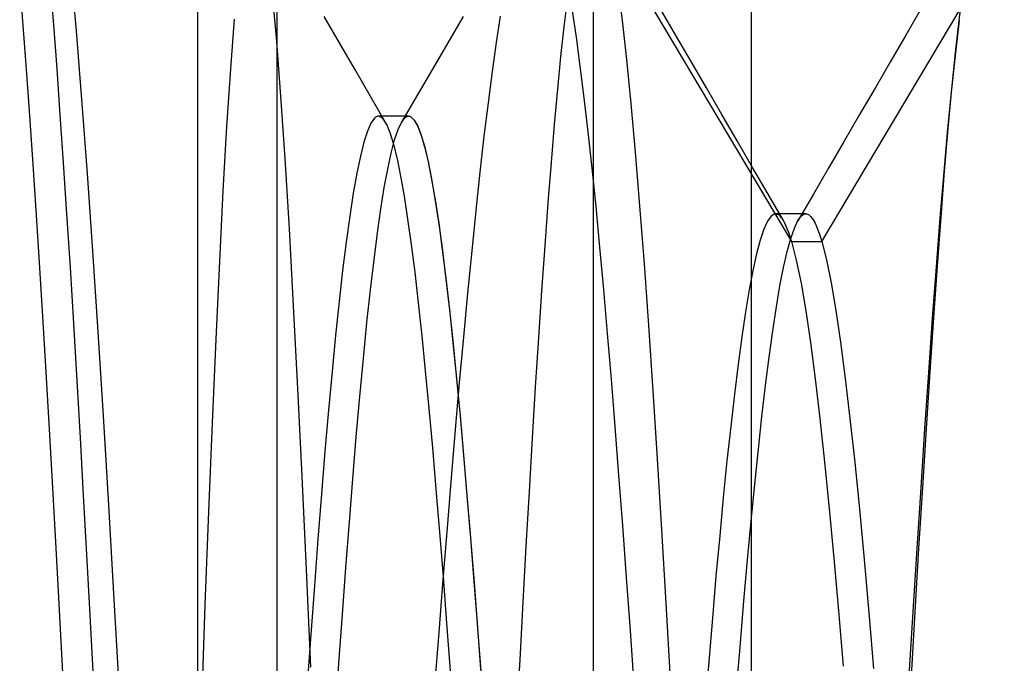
# Model space of a CAD drawing. Header units: millimetres. Extents: x 0 to 93, y -50 to 1.2.
# Tile 7 of 137: x 1.174 to 2.42, y -43.268 to -42.454. Entities that reach past the tile are written whole.
import ezdxf

# ---------------------------------------------------------------- set-up
doc = ezdxf.new("R2010")
doc.units = ezdxf.units.MM
doc.layers.add('MAIN-2', color=7, linetype='Continuous')

msp = doc.modelspace()

# ---------------------------------------------------------------- linework, layer by layer
at = {"layer": 'MAIN-2'}
for p, q in [((2.1, -26.8), (2.1, -49.2)), ((1.5, -45.7), (1.5, -41.2)), ((1.9, -42), (1.9, -44.3)), ((1.4, -43.8), (1.4, -42.3)), ((1.4, -43.8), (1.4, -42.3)), ((1.9198, -42.3472), (2.1509, -42.7347)), ((1.9198, -42.3472), (2.1509, -42.7347)), ((2.1891, -42.7348), (2.4201, -42.3473)), ((2.1891, -42.7348), (2.4201, -42.3473)), ((1.2387, -42.3904), (1.2457, -42.4685)), ((1.2387, -42.3904), (1.2457, -42.4685)), ((1.1786, -42.4561), (1.1744, -42.4043)), ((1.1786, -42.4561), (1.1744, -42.4043)), ((1.2128, -42.4076), (1.2171, -42.4607)), ((1.2128, -42.4076), (1.2171, -42.4607)), ((1.931, -42.4124), (1.9365, -42.4552)), ((1.931, -42.4124), (1.9365, -42.4552)), ((1.4997, -42.4821), (1.4945, -42.4238)), ((1.4997, -42.4821), (1.4945, -42.4238)), ((1.8633, -42.4633), (1.8674, -42.4296)), ((1.8633, -42.4633), (1.8674, -42.4296)), ((2.363, -42.4552), (2.3665, -42.4276)), ((2.363, -42.4552), (2.3665, -42.4276)), ((1.5792, -42.4836), (1.5598, -42.4501)), ((1.5792, -42.4836), (1.5598, -42.4501)), ((1.7355, -42.4501), (1.716, -42.4836)), ((1.7355, -42.4501), (1.716, -42.4836)), ((1.7823, -42.4497), (1.7772, -42.4832)), ((1.7823, -42.4497), (1.7772, -42.4832)), ((1.8787, -42.4766), (1.8738, -42.4433)), ((1.8787, -42.4766), (1.8738, -42.4433)), ((2.0043, -42.4735), (1.9849, -42.44)), ((2.0043, -42.4735), (1.9849, -42.44)), ((2.3149, -42.4402), (2.2954, -42.4738)), ((2.3149, -42.4402), (2.2954, -42.4738)), ((1.1828, -42.5114), (1.1786, -42.4561)), ((1.1828, -42.5114), (1.1786, -42.4561)), ((1.2171, -42.4607), (1.2213, -42.5164)), ((1.2171, -42.4607), (1.2213, -42.5164)), ((1.4457, -42.4535), (1.441, -42.5166)), ((1.4457, -42.4535), (1.441, -42.5166)), ((1.8592, -42.5008), (1.8633, -42.4633)), ((1.8592, -42.5008), (1.8633, -42.4633)), ((1.9365, -42.4552), (1.9421, -42.5045)), ((1.9365, -42.4552), (1.9421, -42.5045)), ((2.363, -42.4552), (2.3582, -42.4964)), ((2.363, -42.4552), (2.3582, -42.4964)), ((2.3583, -42.4963), (2.363, -42.4552)), ((2.3583, -42.4963), (2.363, -42.4552)), ((1.2457, -42.4685), (1.2528, -42.5554)), ((1.2457, -42.4685), (1.2528, -42.5554)), ((1.8837, -42.5131), (1.8787, -42.4766)), ((1.8837, -42.5131), (1.8787, -42.4766)), ((2.0238, -42.507), (2.0043, -42.4735)), ((2.0238, -42.507), (2.0043, -42.4735)), ((2.2954, -42.4738), (2.276, -42.5073)), ((2.2954, -42.4738), (2.276, -42.5073)), ((1.505, -42.551), (1.4997, -42.4821)), ((1.505, -42.551), (1.4997, -42.4821)), ((1.5986, -42.5171), (1.5792, -42.4836)), ((1.5986, -42.5171), (1.5792, -42.4836)), ((1.716, -42.4836), (1.6965, -42.5171)), ((1.716, -42.4836), (1.6965, -42.5171)), ((1.7772, -42.4832), (1.772, -42.5197)), ((1.7772, -42.4832), (1.772, -42.5197)), ((1.8552, -42.542), (1.8592, -42.5008)), ((1.8552, -42.542), (1.8592, -42.5008)), ((2.3582, -42.4964), (2.3532, -42.5422)), ((2.3582, -42.4964), (2.3532, -42.5422)), ((2.3538, -42.5419), (2.3583, -42.4963)), ((2.3538, -42.5419), (2.3583, -42.4963)), ((1.187, -42.5698), (1.1828, -42.5114)), ((1.187, -42.5698), (1.1828, -42.5114)), ((1.8887, -42.553), (1.8837, -42.5131)), ((1.8887, -42.553), (1.8837, -42.5131)), ((1.9421, -42.5045), (1.9476, -42.5602)), ((1.9421, -42.5045), (1.9476, -42.5602)), ((2.0433, -42.5406), (2.0238, -42.507)), ((2.0433, -42.5406), (2.0238, -42.507)), ((2.276, -42.5073), (2.2565, -42.5409)), ((2.276, -42.5073), (2.2565, -42.5409)), ((1.2213, -42.5164), (1.2254, -42.5745)), ((1.2213, -42.5164), (1.2254, -42.5745)), ((1.441, -42.5166), (1.4362, -42.5894)), ((1.441, -42.5166), (1.4362, -42.5894)), ((1.618, -42.5507), (1.5986, -42.5171)), ((1.618, -42.5507), (1.5986, -42.5171)), ((1.6965, -42.5171), (1.677, -42.5506)), ((1.6965, -42.5171), (1.677, -42.5506)), ((1.772, -42.5197), (1.7669, -42.5593)), ((1.772, -42.5197), (1.7669, -42.5593)), ((1.5102, -42.63), (1.505, -42.551)), ((1.5102, -42.63), (1.505, -42.551)), ((1.6374, -42.5842), (1.618, -42.5507)), ((1.6374, -42.5842), (1.618, -42.5507)), ((1.677, -42.5506), (1.6575, -42.5841)), ((1.677, -42.5506), (1.6575, -42.5841)), ((1.8511, -42.5867), (1.8552, -42.542)), ((1.8511, -42.5867), (1.8552, -42.542)), ((2.0627, -42.5741), (2.0433, -42.5406)), ((2.0627, -42.5741), (2.0433, -42.5406)), ((2.2565, -42.5409), (2.237, -42.5744)), ((2.2565, -42.5409), (2.237, -42.5744)), ((2.3532, -42.5422), (2.3483, -42.5924)), ((2.3532, -42.5422), (2.3483, -42.5924)), ((2.3492, -42.5918), (2.3538, -42.5419)), ((2.3492, -42.5918), (2.3538, -42.5419)), ((1.2528, -42.5554), (1.2598, -42.6489)), ((1.2528, -42.5554), (1.2598, -42.6489)), ((1.7669, -42.5593), (1.7618, -42.6018)), ((1.7669, -42.5593), (1.7618, -42.6018)), ((1.8937, -42.596), (1.8887, -42.553)), ((1.8937, -42.596), (1.8887, -42.553)), ((1.9476, -42.5602), (1.9531, -42.622)), ((1.9476, -42.5602), (1.9531, -42.622)), ((1.1912, -42.6311), (1.187, -42.5698)), ((1.1912, -42.6311), (1.187, -42.5698)), ((1.2254, -42.5745), (1.2296, -42.6355)), ((1.2254, -42.5745), (1.2296, -42.6355)), ((1.6288, -42.5763), (1.6277, -42.5764)), ((1.6288, -42.5763), (1.6277, -42.5764)), ((1.6347, -42.5763), (1.6283, -42.5763)), ((1.6347, -42.5763), (1.6283, -42.5763)), ((1.6299, -42.5766), (1.6288, -42.5763)), ((1.6299, -42.5766), (1.6288, -42.5763)), ((1.641, -42.5763), (1.6347, -42.5763)), ((1.641, -42.5763), (1.6347, -42.5763)), ((1.6474, -42.5763), (1.641, -42.5763)), ((1.6474, -42.5763), (1.641, -42.5763)), ((1.6537, -42.5763), (1.6474, -42.5763)), ((1.6537, -42.5763), (1.6474, -42.5763)), ((1.6601, -42.5763), (1.6537, -42.5763)), ((1.6601, -42.5763), (1.6537, -42.5763)), ((1.6664, -42.5763), (1.6601, -42.5763)), ((1.6664, -42.5763), (1.6601, -42.5763)), ((1.6646, -42.5766), (1.6658, -42.5763)), ((1.6646, -42.5766), (1.6658, -42.5763)), ((1.6658, -42.5763), (1.6669, -42.5763)), ((1.6658, -42.5763), (1.6669, -42.5763)), ((1.6669, -42.5763), (1.6681, -42.5765)), ((1.6669, -42.5763), (1.6681, -42.5765)), ((2.0822, -42.6077), (2.0627, -42.5741)), ((2.0822, -42.6077), (2.0627, -42.5741)), ((2.237, -42.5744), (2.2175, -42.6079)), ((2.237, -42.5744), (2.2175, -42.6079)), ((1.6188, -42.5851), (1.6143, -42.5952)), ((1.6188, -42.5851), (1.6143, -42.5952)), ((1.6233, -42.5788), (1.6188, -42.5851)), ((1.6233, -42.5788), (1.6188, -42.5851)), ((1.6244, -42.5778), (1.6233, -42.5788)), ((1.6244, -42.5778), (1.6233, -42.5788)), ((1.6255, -42.5771), (1.6244, -42.5778)), ((1.6255, -42.5771), (1.6244, -42.5778)), ((1.6266, -42.5766), (1.6255, -42.5771)), ((1.6266, -42.5766), (1.6255, -42.5771)), ((1.6277, -42.5764), (1.6266, -42.5766)), ((1.6277, -42.5764), (1.6266, -42.5766)), ((1.6344, -42.5798), (1.6299, -42.5766)), ((1.6344, -42.5798), (1.6299, -42.5766)), ((1.6388, -42.5868), (1.6344, -42.5798)), ((1.6388, -42.5868), (1.6344, -42.5798)), ((1.6433, -42.5976), (1.6388, -42.5868)), ((1.6433, -42.5976), (1.6388, -42.5868)), ((1.6533, -42.5931), (1.6578, -42.5835)), ((1.6533, -42.5931), (1.6578, -42.5835)), ((1.6578, -42.5835), (1.6623, -42.5779)), ((1.6578, -42.5835), (1.6623, -42.5779)), ((1.6623, -42.5779), (1.6635, -42.5771)), ((1.6623, -42.5779), (1.6635, -42.5771)), ((1.6635, -42.5771), (1.6646, -42.5766)), ((1.6635, -42.5771), (1.6646, -42.5766)), ((1.6681, -42.5765), (1.6692, -42.577)), ((1.6681, -42.5765), (1.6692, -42.577)), ((1.6692, -42.577), (1.6736, -42.5813)), ((1.6692, -42.577), (1.6736, -42.5813)), ((1.6736, -42.5813), (1.678, -42.5891)), ((1.6736, -42.5813), (1.678, -42.5892)), ((1.8471, -42.6348), (1.8511, -42.5867)), ((1.8471, -42.6348), (1.8511, -42.5867)), ((1.4362, -42.5894), (1.4316, -42.6706)), ((1.4362, -42.5894), (1.4316, -42.6706)), ((1.6143, -42.5952), (1.6098, -42.6092)), ((1.6143, -42.5952), (1.6098, -42.6092)), ((1.6477, -42.6122), (1.6433, -42.5976)), ((1.6477, -42.6122), (1.6433, -42.5976)), ((1.6488, -42.6064), (1.6533, -42.5931)), ((1.6488, -42.6064), (1.6533, -42.5931)), ((1.678, -42.5891), (1.6823, -42.6004)), ((1.678, -42.5892), (1.6824, -42.6006)), ((1.6823, -42.6004), (1.6867, -42.6152)), ((1.6824, -42.6006), (1.6868, -42.6157)), ((1.8987, -42.642), (1.8937, -42.596)), ((1.8987, -42.642), (1.8937, -42.596)), ((2.3483, -42.5924), (2.3434, -42.6467)), ((2.3483, -42.5924), (2.3434, -42.6467)), ((2.3446, -42.646), (2.3492, -42.5918)), ((2.3446, -42.646), (2.3492, -42.5918)), ((1.6098, -42.6092), (1.6054, -42.627)), ((1.6098, -42.6092), (1.6054, -42.627)), ((1.6444, -42.6233), (1.6488, -42.6064)), ((1.6444, -42.6233), (1.6488, -42.6064)), ((1.6522, -42.6304), (1.6477, -42.6122)), ((1.6522, -42.6304), (1.6477, -42.6122)), ((1.7618, -42.6018), (1.7566, -42.6473)), ((1.7618, -42.6018), (1.7566, -42.6473)), ((2.1017, -42.6412), (2.0822, -42.6077)), ((2.1017, -42.6412), (2.0822, -42.6077)), ((2.2175, -42.6079), (2.198, -42.6414)), ((2.2175, -42.6079), (2.198, -42.6414)), ((1.64, -42.6433), (1.6444, -42.6233)), ((1.64, -42.6433), (1.6444, -42.6233)), ((1.6867, -42.6152), (1.691, -42.6336)), ((1.6868, -42.6157), (1.6912, -42.6342)), ((1.9531, -42.622), (1.9587, -42.6897)), ((1.9531, -42.622), (1.9587, -42.6897)), ((1.1954, -42.695), (1.1912, -42.6311)), ((1.1954, -42.695), (1.1912, -42.6311)), ((1.2296, -42.6355), (1.2338, -42.6999)), ((1.2296, -42.6355), (1.2338, -42.6999)), ((1.5156, -42.7188), (1.5102, -42.63)), ((1.5156, -42.7188), (1.5102, -42.63)), ((1.6054, -42.627), (1.6009, -42.6486)), ((1.6054, -42.627), (1.6009, -42.6486)), ((1.6567, -42.6522), (1.6522, -42.6304)), ((1.6567, -42.6522), (1.6522, -42.6304)), ((1.691, -42.6336), (1.6954, -42.6554)), ((1.6912, -42.6342), (1.6956, -42.6563)), ((1.8431, -42.686), (1.8471, -42.6348)), ((1.8431, -42.686), (1.8471, -42.6348)), ((1.2598, -42.6489), (1.2667, -42.7472)), ((1.2598, -42.6489), (1.2667, -42.7472)), ((1.6009, -42.6486), (1.5964, -42.6739)), ((1.6009, -42.6486), (1.5964, -42.6739)), ((1.6357, -42.6667), (1.64, -42.6433)), ((1.6357, -42.6667), (1.64, -42.6433)), ((1.7566, -42.6473), (1.7514, -42.6956)), ((1.7566, -42.6473), (1.7514, -42.6956)), ((1.9036, -42.6907), (1.8987, -42.642)), ((1.9036, -42.6907), (1.8987, -42.642)), ((2.1213, -42.6748), (2.1017, -42.6412)), ((2.1213, -42.6748), (2.1017, -42.6412)), ((2.198, -42.6414), (2.1785, -42.6749)), ((2.198, -42.6414), (2.1785, -42.6749)), ((2.3434, -42.6467), (2.3385, -42.7048)), ((2.3434, -42.6467), (2.3385, -42.7048)), ((2.34, -42.704), (2.3446, -42.646)), ((2.34, -42.704), (2.3446, -42.646)), ((1.6611, -42.6776), (1.6567, -42.6522)), ((1.6611, -42.6776), (1.6567, -42.6522)), ((1.6954, -42.6554), (1.6998, -42.6809)), ((1.6956, -42.6563), (1.7, -42.6821)), ((1.4316, -42.6706), (1.427, -42.7602)), ((1.4316, -42.6706), (1.427, -42.7602)), ((1.5964, -42.6739), (1.5919, -42.7029)), ((1.5964, -42.6739), (1.5919, -42.7029)), ((1.6314, -42.6935), (1.6357, -42.6667)), ((1.6314, -42.6935), (1.6357, -42.6667)), ((2.1408, -42.7084), (2.1213, -42.6748)), ((2.1408, -42.7084), (2.1213, -42.6748)), ((2.1785, -42.6749), (2.159, -42.7085)), ((2.1785, -42.6749), (2.159, -42.7085)), ((1.6656, -42.7064), (1.6611, -42.6776)), ((1.6656, -42.7064), (1.6611, -42.6776)), ((1.6998, -42.6809), (1.7043, -42.7101)), ((1.7, -42.6821), (1.7045, -42.7116)), ((1.8391, -42.7402), (1.8431, -42.686)), ((1.8391, -42.7402), (1.8431, -42.686)), ((1.1995, -42.7612), (1.1954, -42.695)), ((1.1995, -42.7612), (1.1954, -42.695)), ((1.2338, -42.6999), (1.2381, -42.7679)), ((1.2338, -42.6999), (1.2381, -42.7679)), ((1.6271, -42.7239), (1.6314, -42.6935)), ((1.6271, -42.7239), (1.6314, -42.6935)), ((1.7514, -42.6956), (1.7463, -42.7466)), ((1.7514, -42.6956), (1.7463, -42.7466)), ((1.9085, -42.7419), (1.9036, -42.6907)), ((1.9085, -42.7419), (1.9036, -42.6907)), ((1.9587, -42.6897), (1.9643, -42.763)), ((1.9587, -42.6897), (1.9643, -42.763)), ((2.1299, -42.6999), (2.1252, -42.7027)), ((2.1299, -42.6999), (2.1252, -42.7027)), ((2.1346, -42.701), (2.1299, -42.6999)), ((2.1346, -42.701), (2.1299, -42.6999)), ((2.1373, -42.6999), (2.1309, -42.6999)), ((2.1373, -42.6999), (2.1309, -42.6999)), ((2.1436, -42.6999), (2.1373, -42.6999)), ((2.1436, -42.6999), (2.1373, -42.6999)), ((2.15, -42.6999), (2.1436, -42.6999)), ((2.15, -42.6999), (2.1436, -42.6999)), ((2.1563, -42.6999), (2.15, -42.6999)), ((2.1563, -42.6999), (2.15, -42.6999)), ((2.1627, -42.6999), (2.1563, -42.6999)), ((2.1627, -42.6999), (2.1563, -42.6999)), ((2.169, -42.6999), (2.1627, -42.6999)), ((2.169, -42.6999), (2.1627, -42.6999)), ((2.1634, -42.7025), (2.1656, -42.7008)), ((2.1634, -42.7025), (2.1656, -42.7008)), ((2.1656, -42.7008), (2.1678, -42.6999)), ((2.1656, -42.7008), (2.1678, -42.6999)), ((2.1678, -42.6999), (2.17, -42.6999)), ((2.1678, -42.6999), (2.17, -42.6999)), ((2.17, -42.6999), (2.1722, -42.7007)), ((2.17, -42.6999), (2.1722, -42.7007)), ((2.1722, -42.7007), (2.175, -42.703)), ((2.1722, -42.7007), (2.175, -42.703)), ((1.5919, -42.7029), (1.5875, -42.7355)), ((1.5919, -42.7029), (1.5875, -42.7355)), ((1.6701, -42.7385), (1.6656, -42.7064)), ((1.6701, -42.7385), (1.6656, -42.7064)), ((1.7043, -42.7101), (1.7088, -42.7428)), ((1.7045, -42.7116), (1.709, -42.7448)), ((2.1206, -42.7091), (2.1159, -42.7192)), ((2.1206, -42.7091), (2.1159, -42.7192)), ((2.1252, -42.7027), (2.1206, -42.7091)), ((2.1252, -42.7027), (2.1206, -42.7091)), ((2.1355, -42.7017), (2.1346, -42.701)), ((2.1355, -42.7017), (2.1346, -42.701)), ((2.1364, -42.7025), (2.1355, -42.7017)), ((2.1364, -42.7025), (2.1355, -42.7017)), ((2.1374, -42.7036), (2.1364, -42.7025)), ((2.1374, -42.7036), (2.1364, -42.7025)), ((2.1383, -42.7047), (2.1374, -42.7036)), ((2.1383, -42.7047), (2.1374, -42.7036)), ((2.1393, -42.706), (2.1383, -42.7047)), ((2.1393, -42.706), (2.1383, -42.7047)), ((2.1402, -42.7075), (2.1393, -42.706)), ((2.1402, -42.7075), (2.1393, -42.706)), ((2.142, -42.7107), (2.1402, -42.7075)), ((2.142, -42.7107), (2.1402, -42.7075)), ((2.1438, -42.7144), (2.142, -42.7107)), ((2.1438, -42.7144), (2.142, -42.7107)), ((2.1545, -42.718), (2.159, -42.7084)), ((2.1545, -42.718), (2.159, -42.7084)), ((2.159, -42.7084), (2.1612, -42.7051)), ((2.159, -42.7084), (2.1612, -42.7051)), ((2.1612, -42.7051), (2.1634, -42.7025)), ((2.1612, -42.7051), (2.1634, -42.7025)), ((2.175, -42.703), (2.1778, -42.7066)), ((2.175, -42.703), (2.1778, -42.7066)), ((2.1778, -42.7066), (2.1806, -42.7116)), ((2.1778, -42.7066), (2.1806, -42.7116)), ((2.1806, -42.7116), (2.1834, -42.718)), ((2.1806, -42.7116), (2.1834, -42.718)), ((2.3385, -42.7048), (2.3337, -42.7667)), ((2.3385, -42.7048), (2.3337, -42.7667)), ((2.3354, -42.7657), (2.34, -42.704)), ((2.3354, -42.7657), (2.34, -42.704)), ((1.5209, -42.8163), (1.5156, -42.7188)), ((1.5209, -42.8163), (1.5156, -42.7188)), ((1.6227, -42.758), (1.6271, -42.7239)), ((1.6227, -42.758), (1.6271, -42.7239)), ((2.1159, -42.7192), (2.1112, -42.733)), ((2.1159, -42.7192), (2.1112, -42.733)), ((2.1455, -42.7187), (2.1438, -42.7144)), ((2.1455, -42.7187), (2.1438, -42.7144)), ((2.1473, -42.7235), (2.1455, -42.7187)), ((2.1473, -42.7235), (2.1455, -42.7187)), ((2.1491, -42.7289), (2.1473, -42.7235)), ((2.1491, -42.7289), (2.1473, -42.7235)), ((2.1499, -42.7311), (2.1545, -42.718)), ((2.1499, -42.7311), (2.1545, -42.718)), ((2.1834, -42.718), (2.1862, -42.7257)), ((2.1834, -42.718), (2.1862, -42.7257)), ((2.1862, -42.7257), (2.1891, -42.7348)), ((2.1862, -42.7257), (2.1891, -42.7348)), ((1.5875, -42.7355), (1.583, -42.7715)), ((1.5875, -42.7355), (1.583, -42.7715)), ((2.1112, -42.733), (2.1066, -42.7504)), ((2.1112, -42.733), (2.1066, -42.7504)), ((2.1454, -42.7476), (2.1499, -42.7311)), ((2.1454, -42.7476), (2.1499, -42.7311)), ((2.1509, -42.7348), (2.1491, -42.7289)), ((2.1509, -42.7348), (2.1491, -42.7289)), ((2.1508, -42.7348), (2.1891, -42.7348)), ((2.1508, -42.7348), (2.1569, -42.7583)), ((2.1508, -42.7348), (2.1891, -42.7348)), ((2.1508, -42.7348), (2.1569, -42.7583)), ((2.1891, -42.7348), (2.195, -42.7581)), ((2.1891, -42.7348), (2.195, -42.7581)), ((1.2667, -42.7472), (1.2734, -42.8492)), ((1.2667, -42.7472), (1.2734, -42.8492)), ((1.6746, -42.7738), (1.6701, -42.7385)), ((1.6746, -42.7738), (1.6701, -42.7385)), ((1.7088, -42.7428), (1.7133, -42.7789)), ((1.709, -42.7448), (1.7136, -42.7812)), ((1.7463, -42.7466), (1.741, -42.8001)), ((1.7463, -42.7466), (1.741, -42.8001)), ((1.8351, -42.7971), (1.8391, -42.7402)), ((1.8351, -42.7971), (1.8391, -42.7402)), ((1.9134, -42.7954), (1.9085, -42.7419)), ((1.9134, -42.7954), (1.9085, -42.7419)), ((2.1066, -42.7504), (2.1019, -42.7714)), ((2.1066, -42.7504), (2.1019, -42.7714)), ((2.1408, -42.7676), (2.1454, -42.7476)), ((2.1408, -42.7676), (2.1454, -42.7476)), ((1.2037, -42.8296), (1.1995, -42.7612)), ((1.2037, -42.8296), (1.1995, -42.7612)), ((1.427, -42.7602), (1.4224, -42.8582)), ((1.427, -42.7602), (1.4224, -42.8582)), ((1.6183, -42.7958), (1.6227, -42.758)), ((1.6183, -42.7958), (1.6227, -42.758)), ((1.9643, -42.763), (1.9698, -42.8412)), ((1.9643, -42.763), (1.9698, -42.8412)), ((2.1569, -42.7583), (2.1629, -42.7875)), ((2.1569, -42.7583), (2.1629, -42.7875)), ((2.195, -42.7581), (2.201, -42.7872)), ((2.195, -42.7581), (2.201, -42.7872)), ((1.2381, -42.7679), (1.2424, -42.8387)), ((1.2381, -42.7679), (1.2424, -42.8387)), ((1.583, -42.7715), (1.5785, -42.8108)), ((1.583, -42.7715), (1.5785, -42.8108)), ((1.679, -42.8123), (1.6746, -42.7738)), ((1.679, -42.8123), (1.6746, -42.7738)), ((2.1019, -42.7714), (2.0973, -42.7959)), ((2.1019, -42.7714), (2.0973, -42.7959)), ((2.1363, -42.7909), (2.1408, -42.7676)), ((2.1363, -42.7909), (2.1408, -42.7676)), ((2.3337, -42.7667), (2.3289, -42.8319)), ((2.3337, -42.7667), (2.3289, -42.8319)), ((2.3308, -42.831), (2.3354, -42.7657)), ((2.3308, -42.831), (2.3354, -42.7657)), ((1.7133, -42.7789), (1.7178, -42.818)), ((1.7136, -42.7812), (1.7181, -42.8207)), ((2.1629, -42.7875), (2.1688, -42.8224)), ((2.1629, -42.7875), (2.1688, -42.8224)), ((2.201, -42.7872), (2.207, -42.8219)), ((2.201, -42.7872), (2.207, -42.8219)), ((1.6138, -42.8374), (1.6183, -42.7958)), ((1.6138, -42.8374), (1.6183, -42.7958)), ((1.741, -42.8001), (1.7358, -42.8558)), ((1.741, -42.8001), (1.7358, -42.8558)), ((1.8311, -42.8568), (1.8351, -42.7971)), ((1.8311, -42.8568), (1.8351, -42.7971)), ((1.9182, -42.8512), (1.9134, -42.7954)), ((1.9182, -42.8512), (1.9134, -42.7954)), ((2.0973, -42.7959), (2.0926, -42.8239)), ((2.0973, -42.7959), (2.0926, -42.8239)), ((2.1317, -42.8176), (2.1363, -42.7909)), ((2.1317, -42.8176), (2.1363, -42.7909)), ((1.5785, -42.8108), (1.574, -42.8533)), ((1.5785, -42.8108), (1.574, -42.8533)), ((1.6835, -42.8539), (1.679, -42.8123)), ((1.6835, -42.8539), (1.679, -42.8123)), ((1.5263, -42.9208), (1.5209, -42.8163)), ((1.5263, -42.9208), (1.5209, -42.8163)), ((1.7178, -42.818), (1.7223, -42.8598)), ((1.7181, -42.8207), (1.7226, -42.8631)), ((2.0926, -42.8239), (2.0879, -42.8553)), ((2.0926, -42.8239), (2.0879, -42.8553)), ((2.1272, -42.8476), (2.1317, -42.8176)), ((2.1272, -42.8476), (2.1317, -42.8176)), ((2.1688, -42.8224), (2.1748, -42.8627)), ((2.1688, -42.8224), (2.1748, -42.8627)), ((2.207, -42.8219), (2.2129, -42.8623)), ((2.207, -42.8219), (2.2129, -42.8623)), ((1.2079, -42.9), (1.2037, -42.8296)), ((1.2079, -42.9), (1.2037, -42.8296)), ((1.6093, -42.8827), (1.6138, -42.8374)), ((1.6093, -42.8827), (1.6138, -42.8374)), ((2.3289, -42.8319), (2.3241, -42.9003)), ((2.3289, -42.8319), (2.3241, -42.9003)), ((2.3262, -42.8996), (2.3308, -42.831)), ((2.3262, -42.8996), (2.3308, -42.831)), ((1.2424, -42.8387), (1.2466, -42.9108)), ((1.2424, -42.8387), (1.2466, -42.9108)), ((1.2734, -42.8492), (1.2801, -42.9554)), ((1.2734, -42.8492), (1.2801, -42.9554)), ((1.9698, -42.8412), (1.9753, -42.9235)), ((1.9698, -42.8412), (1.9753, -42.9235)), ((2.1226, -42.8809), (2.1272, -42.8476)), ((2.1226, -42.8809), (2.1272, -42.8476)), ((1.4224, -42.8582), (1.4179, -42.9639)), ((1.4224, -42.8582), (1.4179, -42.9639)), ((1.574, -42.8533), (1.5696, -42.899)), ((1.574, -42.8533), (1.5696, -42.899)), ((1.688, -42.8985), (1.6835, -42.8539)), ((1.688, -42.8985), (1.6835, -42.8539)), ((1.7223, -42.8598), (1.7267, -42.9043)), ((1.7358, -42.8558), (1.7306, -42.9133)), ((1.7358, -42.8558), (1.7306, -42.9133)), ((1.8271, -42.919), (1.8311, -42.8568)), ((1.8271, -42.919), (1.8311, -42.8568)), ((1.923, -42.909), (1.9182, -42.8512)), ((1.923, -42.909), (1.9182, -42.8512)), ((2.0879, -42.8553), (2.0833, -42.89)), ((2.0879, -42.8553), (2.0833, -42.89)), ((2.1748, -42.8627), (2.1807, -42.9083)), ((2.1748, -42.8627), (2.1807, -42.9083)), ((2.2129, -42.8623), (2.2189, -42.908)), ((2.2129, -42.8623), (2.2189, -42.908)), ((1.7226, -42.8631), (1.7271, -42.908)), ((1.6048, -42.931), (1.6093, -42.8827)), ((1.6048, -42.931), (1.6093, -42.8827)), ((2.118, -42.917), (2.1226, -42.8809)), ((2.118, -42.917), (2.1226, -42.8809)), ((1.212, -42.9723), (1.2079, -42.9)), ((1.212, -42.9723), (1.2079, -42.9)), ((1.5696, -42.899), (1.5651, -42.9479)), ((1.5696, -42.899), (1.5651, -42.9479)), ((1.6925, -42.9458), (1.688, -42.8985)), ((1.6925, -42.9458), (1.688, -42.8985)), ((2.0833, -42.89), (2.0786, -42.9279)), ((2.0833, -42.89), (2.0786, -42.9279)), ((2.3215, -42.9713), (2.3262, -42.8996)), ((2.3215, -42.9713), (2.3262, -42.8996)), ((1.2466, -42.9108), (1.2508, -42.9832)), ((1.2466, -42.9108), (1.2508, -42.9832)), ((1.7267, -42.9043), (1.7311, -42.951)), ((1.7271, -42.908), (1.7315, -42.9552)), ((1.9278, -42.9688), (1.923, -42.909)), ((1.9278, -42.9688), (1.923, -42.909)), ((2.1807, -42.9083), (2.1866, -42.9587)), ((2.1807, -42.9083), (2.1866, -42.9587)), ((2.2189, -42.908), (2.2248, -42.9586)), ((2.2189, -42.908), (2.2248, -42.9586)), ((2.3241, -42.9003), (2.3192, -42.9718)), ((2.3241, -42.9003), (2.3192, -42.9718)), ((1.5317, -43.0319), (1.5263, -42.9208)), ((1.5317, -43.0319), (1.5263, -42.9208)), ((1.7306, -42.9133), (1.7255, -42.9725)), ((1.7306, -42.9133), (1.7255, -42.9725)), ((1.8232, -42.9837), (1.8271, -42.919)), ((1.8232, -42.9837), (1.8271, -42.919)), ((1.9753, -42.9235), (1.9808, -43.0096)), ((1.9753, -42.9235), (1.9808, -43.0096)), ((2.1134, -42.956), (2.118, -42.917)), ((2.1134, -42.956), (2.118, -42.917)), ((1.6003, -42.9819), (1.6048, -42.931)), ((1.6003, -42.9819), (1.6048, -42.931)), ((2.0786, -42.9279), (2.0739, -42.9687)), ((2.0786, -42.9279), (2.0739, -42.9687)), ((1.5651, -42.9479), (1.5606, -42.9998)), ((1.5651, -42.9479), (1.5606, -42.9998)), ((1.697, -42.9956), (1.6925, -42.9458)), ((1.697, -42.9956), (1.6925, -42.9458)), ((1.2801, -42.9554), (1.2868, -43.0681)), ((1.2801, -42.9554), (1.2868, -43.0681)), ((1.7311, -42.951), (1.7355, -43)), ((1.7315, -42.9552), (1.7359, -43.0047)), ((2.1089, -42.9975), (2.1134, -42.956)), ((2.1089, -42.9975), (2.1134, -42.956)), ((2.1866, -42.9587), (2.1925, -43.0137)), ((2.1866, -42.9587), (2.1925, -43.0137)), ((2.2248, -42.9586), (2.2308, -43.0138)), ((2.2248, -42.9586), (2.2308, -43.0138)), ((1.2162, -43.0464), (1.212, -42.9723)), ((1.2162, -43.0464), (1.212, -42.9723)), ((1.4179, -42.9639), (1.4133, -43.0762)), ((1.4179, -42.9639), (1.4133, -43.0762)), ((1.7255, -42.9725), (1.7203, -43.0337)), ((1.7255, -42.9725), (1.7203, -43.0337)), ((1.9326, -43.0305), (1.9278, -42.9688)), ((1.9326, -43.0305), (1.9278, -42.9688)), ((2.0739, -42.9687), (2.0692, -43.0123)), ((2.0739, -42.9687), (2.0692, -43.0123)), ((2.3192, -42.9718), (2.3143, -43.0461)), ((2.3192, -42.9718), (2.3143, -43.0461)), ((2.3168, -43.0459), (2.3215, -42.9713)), ((2.3168, -43.0459), (2.3215, -42.9713)), ((1.2508, -42.9832), (1.2548, -43.056)), ((1.2508, -42.9832), (1.2548, -43.056)), ((1.5958, -43.0349), (1.6003, -42.9819)), ((1.5958, -43.0349), (1.6003, -42.9819)), ((1.8192, -43.0508), (1.8232, -42.9837)), ((1.8192, -43.0508), (1.8232, -42.9837)), ((1.5606, -42.9998), (1.5561, -43.0543)), ((1.5606, -42.9998), (1.5561, -43.0543)), ((1.7015, -43.0478), (1.697, -42.9956)), ((1.7015, -43.0478), (1.697, -42.9956)), ((2.1044, -43.0417), (2.1089, -42.9975)), ((2.1044, -43.0417), (2.1089, -42.9975)), ((1.7355, -43), (1.7399, -43.051)), ((1.7359, -43.0047), (1.7403, -43.0563)), ((1.9808, -43.0096), (1.9863, -43.0992)), ((1.9808, -43.0096), (1.9863, -43.0992)), ((2.0692, -43.0123), (2.0646, -43.0585)), ((2.0692, -43.0123), (2.0646, -43.0585)), ((2.1925, -43.0137), (2.1984, -43.0726)), ((2.1925, -43.0137), (2.1984, -43.0726)), ((2.2308, -43.0138), (2.2367, -43.0734)), ((2.2308, -43.0138), (2.2367, -43.0734)), ((1.5371, -43.1496), (1.5317, -43.0319)), ((1.5371, -43.1496), (1.5317, -43.0319)), ((1.5915, -43.0899), (1.5958, -43.0349)), ((1.5915, -43.0899), (1.5958, -43.0349)), ((1.7203, -43.0337), (1.7151, -43.0968)), ((1.7203, -43.0337), (1.7151, -43.0968)), ((1.9374, -43.0941), (1.9326, -43.0305)), ((1.9374, -43.0941), (1.9326, -43.0305)), ((1.2204, -43.1225), (1.2162, -43.0464)), ((1.2204, -43.1225), (1.2162, -43.0464)), ((1.706, -43.1022), (1.7015, -43.0478)), ((1.706, -43.1022), (1.7015, -43.0478)), ((2.0998, -43.0883), (2.1044, -43.0417)), ((2.0998, -43.0883), (2.1044, -43.0417)), ((2.3143, -43.0461), (2.3094, -43.1231)), ((2.3143, -43.0461), (2.3094, -43.1231)), ((2.312, -43.1232), (2.3168, -43.0459)), ((2.312, -43.1232), (2.3168, -43.0459)), ((1.2548, -43.056), (1.2589, -43.1304)), ((1.2548, -43.056), (1.2589, -43.1304)), ((1.5561, -43.0543), (1.5517, -43.1112)), ((1.5561, -43.0543), (1.5517, -43.1112)), ((1.7399, -43.051), (1.7443, -43.1042)), ((1.7403, -43.0563), (1.7448, -43.11)), ((1.8153, -43.1199), (1.8192, -43.0508)), ((1.8153, -43.1199), (1.8192, -43.0508)), ((2.0646, -43.0585), (2.06, -43.1071)), ((2.0646, -43.0585), (2.06, -43.1071)), ((1.2868, -43.0681), (1.2937, -43.1874)), ((1.2868, -43.0681), (1.2937, -43.1874)), ((2.1984, -43.0726), (2.2043, -43.1354)), ((2.1984, -43.0726), (2.2043, -43.1354)), ((2.2367, -43.0734), (2.2426, -43.137)), ((2.2367, -43.0734), (2.2426, -43.137)), ((1.4133, -43.0762), (1.4088, -43.1941)), ((1.4133, -43.0762), (1.4088, -43.1941)), ((1.5871, -43.1471), (1.5915, -43.0899)), ((1.5871, -43.1471), (1.5915, -43.0899)), ((1.7151, -43.0968), (1.7099, -43.1621)), ((1.7151, -43.0968), (1.7099, -43.1621)), ((1.9422, -43.1595), (1.9374, -43.0941)), ((1.9422, -43.1595), (1.9374, -43.0941)), ((1.9863, -43.0992), (1.9918, -43.1922)), ((1.9863, -43.0992), (1.9918, -43.1922)), ((2.0953, -43.1375), (2.0998, -43.0883)), ((2.0953, -43.1375), (2.0998, -43.0883)), ((1.5517, -43.1112), (1.5472, -43.1703)), ((1.5517, -43.1112), (1.5472, -43.1703)), ((1.7105, -43.1588), (1.706, -43.1022)), ((1.7105, -43.1588), (1.706, -43.1022)), ((1.7443, -43.1042), (1.7487, -43.1596)), ((1.7448, -43.11), (1.7492, -43.166)), ((2.06, -43.1071), (2.0553, -43.158)), ((2.06, -43.1071), (2.0553, -43.158)), ((1.2246, -43.2005), (1.2204, -43.1225)), ((1.2246, -43.2005), (1.2204, -43.1225)), ((1.8114, -43.191), (1.8153, -43.1199)), ((1.8114, -43.191), (1.8153, -43.1199)), ((2.3094, -43.1231), (2.3045, -43.2026)), ((2.3094, -43.1231), (2.3045, -43.2026)), ((2.3073, -43.2029), (2.312, -43.1232)), ((2.3073, -43.2029), (2.312, -43.1232)), ((1.2589, -43.1304), (1.2631, -43.2072)), ((1.2589, -43.1304), (1.2631, -43.2072)), ((2.2043, -43.1354), (2.2102, -43.2018)), ((2.2043, -43.1354), (2.2102, -43.2018)), ((1.5827, -43.2065), (1.5871, -43.1471)), ((1.5827, -43.2065), (1.5871, -43.1471)), ((2.0907, -43.189), (2.0953, -43.1375)), ((2.0907, -43.189), (2.0953, -43.1375)), ((2.2426, -43.137), (2.2486, -43.2042)), ((2.2426, -43.137), (2.2486, -43.2042)), ((1.5426, -43.2732), (1.5371, -43.1496)), ((1.5426, -43.2732), (1.5371, -43.1496)), ((1.715, -43.2174), (1.7105, -43.1588)), ((1.715, -43.2174), (1.7105, -43.1588)), ((1.7487, -43.1596), (1.7531, -43.2169)), ((1.947, -43.2266), (1.9422, -43.1595)), ((1.947, -43.2266), (1.9422, -43.1595)), ((2.0553, -43.158), (2.0507, -43.211)), ((2.0553, -43.158), (2.0507, -43.211)), ((1.5472, -43.1703), (1.5428, -43.2316)), ((1.5472, -43.1703), (1.5428, -43.2316)), ((1.7099, -43.1621), (1.7046, -43.2291)), ((1.7099, -43.1621), (1.7046, -43.2291)), ((1.7492, -43.166), (1.7536, -43.2239)), ((1.2937, -43.1874), (1.3005, -43.31)), ((1.2937, -43.1874), (1.3005, -43.31)), ((1.4088, -43.1941), (1.4044, -43.3163)), ((1.4088, -43.1941), (1.4044, -43.3163)), ((1.8074, -43.2637), (1.8114, -43.191)), ((1.8074, -43.2637), (1.8114, -43.191)), ((1.9918, -43.1922), (1.9973, -43.2883)), ((1.9918, -43.1922), (1.9973, -43.2883)), ((2.0862, -43.2426), (2.0907, -43.189)), ((2.0862, -43.2426), (2.0907, -43.189)), ((1.2288, -43.2802), (1.2246, -43.2005)), ((1.2288, -43.2802), (1.2246, -43.2005)), ((1.2631, -43.2072), (1.2673, -43.2866)), ((1.2631, -43.2072), (1.2673, -43.2866)), ((1.5783, -43.2682), (1.5827, -43.2065)), ((1.5783, -43.2682), (1.5827, -43.2065)), ((2.0507, -43.211), (2.0461, -43.266)), ((2.0507, -43.211), (2.0461, -43.266)), ((2.2102, -43.2018), (2.2161, -43.2717)), ((2.2102, -43.2018), (2.2161, -43.2717)), ((2.2486, -43.2042), (2.2545, -43.2747)), ((2.2486, -43.2042), (2.2545, -43.2747)), ((2.3045, -43.2026), (2.2995, -43.2842)), ((2.3045, -43.2026), (2.2995, -43.2842)), ((2.3026, -43.2846), (2.3073, -43.2029)), ((2.3026, -43.2846), (2.3073, -43.2029)), ((1.7196, -43.2778), (1.715, -43.2174)), ((1.7196, -43.2778), (1.715, -43.2174)), ((1.7531, -43.2169), (1.7575, -43.2759)), ((1.7536, -43.2239), (1.7581, -43.2834)), ((1.5428, -43.2316), (1.5383, -43.2951)), ((1.5428, -43.2316), (1.5383, -43.2951)), ((1.7046, -43.2291), (1.6993, -43.2976)), ((1.7046, -43.2291), (1.6993, -43.2976)), ((1.9518, -43.2952), (1.947, -43.2266)), ((1.9518, -43.2952), (1.947, -43.2266)), ((2.0816, -43.2982), (2.0862, -43.2426)), ((2.0816, -43.2982), (2.0862, -43.2426)), ((1.574, -43.3317), (1.5783, -43.2682)), ((1.8035, -43.3379), (1.8074, -43.2637)), ((1.8035, -43.3379), (1.8074, -43.2637)), ((2.0461, -43.266), (2.0415, -43.3229)), ((2.0461, -43.266), (2.0415, -43.3229))]:
    msp.add_line(p, q, dxfattribs=at)

doc.saveas('drawing.dxf')
